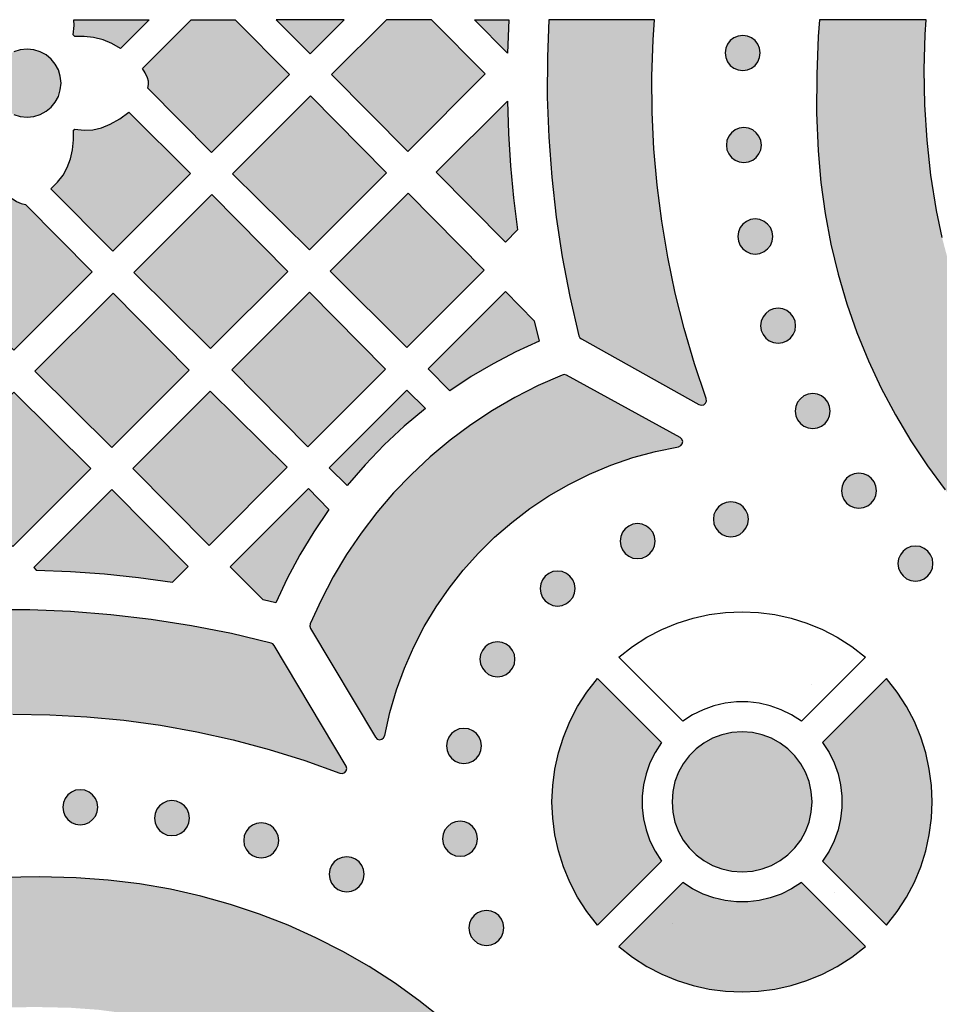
# Model space of a CAD drawing. Header units: millimetres. Extents: x -575 to 893, y -1168 to -690.
# Tile 12 of 72: x -404 to -316, y -784 to -690. Entities that reach past the tile are written whole.
import ezdxf

# ---------------------------------------------------------------- set-up
doc = ezdxf.new("R2010")
doc.units = ezdxf.units.MM
doc.layers.add('pattern', color=7, linetype='Continuous', true_color=0x000000)

msp = doc.modelspace()

# ---------------------------------------------------------------- hatches: boundary and pattern name
at = {"layer": 'pattern'}
for points in [[(-391.873, -689.587), (-394.635, -692.349), (-395.445, -691.87), (-396.296, -691.527), (-397.213, -691.312), (-398.117, -691.209), (-399.029, -691.193), (-399.186, -691.038), (-399.093, -690.155), (-399.123, -689.587)], [(-383.578, -689.587), (-378.352, -694.864), (-385.866, -702.377), (-392.002, -696.18), (-391.926, -695.839), (-391.933, -695.51), (-392.026, -695.174), (-392.243, -694.711), (-392.518, -694.279), (-387.825, -689.587)], [(-379.644, -689.587), (-376.376, -692.888), (-373.074, -689.587)], [(-369.025, -689.587), (-374.313, -694.874), (-366.975, -702.284), (-359.5, -694.808), (-364.669, -689.587)], [(-357.237, -689.587), (-357.367, -692.803), (-360.552, -689.587)], [(-353.376, -689.587), (-353.522, -693.166), (-353.533, -697.031), (-353.394, -700.894), (-353.109, -704.749), (-352.675, -708.592), (-352.093, -712.419), (-351.364, -716.226), (-350.488, -720.009), (-350.407, -720.187), (-350.257, -720.311), (-338.934, -726.627), (-338.699, -726.69), (-338.48, -726.636), (-338.311, -726.493), (-338.222, -726.287), (-338.246, -726.044), (-339.377, -722.692), (-340.371, -719.307), (-341.227, -715.892), (-341.945, -712.451), (-342.524, -708.99), (-342.966, -705.512), (-343.268, -702.02), (-343.432, -698.52), (-343.457, -695.016), (-343.343, -691.512), (-343.204, -689.587)], [(-327.318, -689.587), (-327.45, -691.211), (-327.6, -694.871), (-327.605, -698.538), (-327.464, -702.209), (-327.208, -705.253), (-326.8, -708.25), (-326.245, -711.198), (-325.546, -714.091), (-324.706, -716.927), (-323.731, -719.701), (-322.623, -722.409), (-321.388, -725.048), (-320.027, -727.613), (-318.545, -730.102), (-316.947, -732.508), (-315.236, -734.83), (-313.415, -737.063), (-311.49, -739.203), (-309.462, -741.246), (-307.338, -743.189), (-305.119, -745.027), (-302.811, -746.756), (-300.417, -748.374), (-297.941, -749.874), (-295.386, -751.255), (-292.757, -752.512), (-290.057, -753.641), (-287.291, -754.638), (-284.462, -755.5), (-281.574, -756.222), (-278.631, -756.8), (-275.637, -757.231), (-272.595, -757.511), (-268.857, -757.682), (-265.121, -757.699), (-261.392, -757.563), (-257.675, -757.275), (-253.974, -756.835), (-250.295, -756.245), (-246.642, -755.504), (-243.019, -754.613), (-239.43, -753.573), (-235.882, -752.385), (-235.708, -752.282), (-235.598, -752.112), (-230.886, -740.501), (-230.852, -740.267), (-230.927, -740.06), (-231.082, -739.909), (-231.291, -739.839), (-231.526, -739.879), (-234.842, -741.239), (-238.203, -742.46), (-241.606, -743.539), (-245.046, -744.478), (-248.519, -745.274), (-252.02, -745.927), (-255.545, -746.436), (-259.089, -746.801), (-262.648, -747.021), (-266.218, -747.095), (-269.794, -747.022), (-273.371, -746.801), (-276.026, -746.508), (-278.637, -746.071), (-281.198, -745.494), (-283.707, -744.78), (-286.158, -743.934), (-288.547, -742.96), (-290.869, -741.861), (-293.122, -740.642), (-295.3, -739.307), (-297.399, -737.858), (-299.414, -736.301), (-301.342, -734.638), (-303.179, -732.875), (-304.918, -731.015), (-306.557, -729.061), (-308.092, -727.019), (-309.517, -724.891), (-310.829, -722.681), (-312.023, -720.394), (-313.095, -718.034), (-314.041, -715.603), (-314.856, -713.107), (-315.536, -710.55), (-316.077, -707.934), (-316.6, -704.559), (-316.971, -701.174), (-317.19, -697.785), (-317.257, -694.396), (-317.173, -691.012), (-317.075, -689.587)], [(-333.039, -692.791), (-333.099, -692.343), (-333.269, -691.94), (-333.533, -691.599), (-333.873, -691.336), (-334.276, -691.166), (-334.724, -691.106), (-335.172, -691.166), (-335.575, -691.336), (-335.915, -691.599), (-336.179, -691.94), (-336.348, -692.343), (-336.408, -692.791), (-336.348, -693.239), (-336.179, -693.641), (-335.915, -693.982), (-335.575, -694.246), (-335.172, -694.415), (-334.724, -694.475), (-334.276, -694.415), (-333.873, -694.246), (-333.533, -693.982), (-333.269, -693.641), (-333.099, -693.239)], [(-400.347, -695.689), (-400.413, -695.029), (-400.604, -694.414), (-400.906, -693.858), (-401.306, -693.374), (-401.79, -692.974), (-402.346, -692.672), (-402.961, -692.481), (-403.621, -692.415), (-404.281, -692.481), (-404.895, -692.672), (-405.451, -692.974), (-405.936, -693.374), (-406.336, -693.858), (-406.638, -694.414), (-406.829, -695.029), (-406.895, -695.689), (-406.829, -696.349), (-406.638, -696.963), (-406.336, -697.52), (-405.936, -698.004), (-405.451, -698.404), (-404.895, -698.706), (-404.281, -698.897), (-403.621, -698.963), (-402.961, -698.897), (-402.346, -698.706), (-401.79, -698.404), (-401.306, -698.004), (-400.906, -697.52), (-400.604, -696.963), (-400.413, -696.349)], [(-376.439, -711.745), (-369.001, -704.309), (-376.337, -696.899), (-383.849, -704.406)], [(-357.379, -697.418), (-357.27, -700.532), (-357.071, -703.635), (-356.779, -706.731), (-356.394, -709.823), (-357.574, -711), (-364.233, -704.273)], [(-395.613, -699.651), (-394.679, -699.125), (-393.814, -698.491), (-387.871, -704.379), (-395.368, -711.875), (-401.332, -705.855), (-400.677, -705.213), (-400.151, -704.533), (-399.743, -703.799), (-399.444, -702.993), (-399.245, -702.098), (-399.139, -701.156), (-399.13, -700.208), (-399.032, -700.112), (-398.134, -700.217), (-397.283, -700.178), (-396.451, -699.99)], [(-332.927, -701.657), (-332.988, -701.209), (-333.157, -700.806), (-333.421, -700.465), (-333.762, -700.202), (-334.164, -700.032), (-334.612, -699.972), (-335.06, -700.032), (-335.463, -700.202), (-335.804, -700.465), (-336.067, -700.806), (-336.237, -701.209), (-336.297, -701.657), (-336.237, -702.105), (-336.067, -702.507), (-335.804, -702.848), (-335.463, -703.111), (-335.06, -703.281), (-334.612, -703.341), (-334.164, -703.281), (-333.762, -703.111), (-333.421, -702.848), (-333.157, -702.507), (-332.988, -702.105)], [(-405.041, -706.8), (-404.624, -707.075), (-404.172, -707.287), (-403.778, -707.379), (-397.357, -713.861), (-404.886, -721.391), (-412.294, -714.052)], [(-378.501, -713.807), (-385.84, -706.398), (-393.351, -713.905), (-385.941, -721.245)], [(-366.939, -706.296), (-374.448, -713.803), (-367.041, -721.143), (-359.599, -713.706)], [(-331.832, -710.452), (-331.893, -710.003), (-332.062, -709.601), (-332.326, -709.259), (-332.667, -708.995), (-333.069, -708.825), (-333.517, -708.765), (-333.966, -708.825), (-334.368, -708.995), (-334.709, -709.259), (-334.972, -709.601), (-335.142, -710.003), (-335.202, -710.452), (-335.142, -710.9), (-334.972, -711.302), (-334.709, -711.643), (-334.368, -711.907), (-333.966, -712.076), (-333.517, -712.137), (-333.069, -712.076), (-332.667, -711.907), (-332.326, -711.643), (-332.062, -711.302), (-331.893, -710.9)], [(-395.442, -730.744), (-388.003, -723.307), (-395.341, -715.897), (-402.852, -723.404)], [(-376.44, -715.795), (-383.916, -723.27), (-376.579, -730.678), (-369.102, -723.205)], [(-362.928, -725.288), (-365.005, -723.192), (-357.567, -715.758), (-354.798, -718.553), (-354.326, -720.536), (-356.573, -721.56), (-358.749, -722.691), (-360.865, -723.932)], [(-329.626, -719.041), (-329.686, -718.593), (-329.856, -718.19), (-330.12, -717.848), (-330.462, -717.584), (-330.865, -717.414), (-331.313, -717.354), (-331.76, -717.414), (-332.162, -717.584), (-332.504, -717.848), (-332.767, -718.19), (-332.937, -718.593), (-332.998, -719.041), (-332.937, -719.489), (-332.767, -719.891), (-332.504, -720.232), (-332.162, -720.496), (-331.76, -720.666), (-331.313, -720.726), (-330.865, -720.666), (-330.462, -720.496), (-330.12, -720.232), (-329.856, -719.891), (-329.686, -719.489)], [(-369.189, -758.483), (-368.692, -756.258), (-368.057, -754.091), (-367.29, -751.985), (-366.394, -749.947), (-365.376, -747.981), (-364.239, -746.092), (-362.989, -744.284), (-361.629, -742.562), (-360.166, -740.931), (-358.605, -739.396), (-356.949, -737.961), (-355.204, -736.632), (-353.375, -735.413), (-351.466, -734.309), (-349.483, -733.324), (-347.429, -732.464), (-345.311, -731.733), (-343.133, -731.136), (-340.9, -730.678), (-340.673, -730.576), (-340.537, -730.392), (-340.5, -730.169), (-340.569, -729.951), (-340.751, -729.781), (-351.696, -723.807), (-351.898, -723.744), (-352.107, -723.785), (-354.417, -724.8), (-356.656, -725.938), (-358.817, -727.196), (-360.898, -728.57), (-362.894, -730.054), (-364.801, -731.645), (-366.615, -733.34), (-368.331, -735.133), (-369.946, -737.02), (-371.455, -738.998), (-372.853, -741.062), (-374.138, -743.208), (-375.303, -745.432), (-376.346, -747.73), (-376.388, -747.95), (-376.316, -748.163), (-370.076, -758.64), (-369.904, -758.812), (-369.689, -758.875), (-369.471, -758.836), (-369.29, -758.703)], [(-397.466, -732.769), (-404.878, -725.429), (-412.321, -732.871), (-404.981, -740.282)], [(-378.568, -732.664), (-385.976, -725.328), (-393.419, -732.77), (-386.083, -740.178)], [(-372.802, -734.426), (-374.531, -732.716), (-367.053, -725.24), (-365.261, -727.014), (-367.304, -728.715), (-369.237, -730.511), (-371.067, -732.413)], [(-326.296, -727.252), (-326.356, -726.804), (-326.526, -726.402), (-326.789, -726.061), (-327.131, -725.797), (-327.533, -725.627), (-327.981, -725.567), (-328.429, -725.627), (-328.832, -725.797), (-329.173, -726.061), (-329.436, -726.402), (-329.606, -726.804), (-329.666, -727.252), (-329.606, -727.7), (-329.436, -728.103), (-329.173, -728.444), (-328.832, -728.707), (-328.429, -728.877), (-327.981, -728.937), (-327.533, -728.877), (-327.131, -728.707), (-326.789, -728.444), (-326.526, -728.103), (-326.356, -727.7)], [(-321.85, -734.915), (-321.91, -734.467), (-322.079, -734.064), (-322.343, -733.723), (-322.684, -733.46), (-323.087, -733.29), (-323.534, -733.23), (-323.983, -733.29), (-324.385, -733.46), (-324.726, -733.723), (-324.99, -734.064), (-325.159, -734.467), (-325.22, -734.915), (-325.159, -735.363), (-324.99, -735.765), (-324.726, -736.106), (-324.385, -736.37), (-323.983, -736.54), (-323.534, -736.6), (-323.087, -736.54), (-322.684, -736.37), (-322.343, -736.106), (-322.079, -735.765), (-321.91, -735.363)], [(-402.739, -742.546), (-399.441, -742.681), (-396.157, -742.918), (-392.881, -743.259), (-389.61, -743.704), (-388.115, -742.208), (-395.449, -734.8), (-402.966, -742.317)], [(-379.673, -745.714), (-380.902, -745.409), (-384.051, -742.231), (-376.532, -734.715), (-374.554, -736.712), (-376.02, -738.863), (-377.358, -741.074), (-378.574, -743.354)], [(-334.18, -737.658), (-334.241, -737.21), (-334.41, -736.807), (-334.674, -736.466), (-335.014, -736.203), (-335.417, -736.033), (-335.865, -735.973), (-336.313, -736.033), (-336.716, -736.203), (-337.056, -736.466), (-337.32, -736.807), (-337.49, -737.21), (-337.55, -737.658), (-337.49, -738.106), (-337.32, -738.508), (-337.056, -738.849), (-336.716, -739.113), (-336.313, -739.282), (-335.865, -739.343), (-335.417, -739.282), (-335.014, -739.113), (-334.674, -738.849), (-334.41, -738.508), (-334.241, -738.106)], [(-343.157, -739.767), (-343.217, -739.319), (-343.387, -738.917), (-343.651, -738.576), (-343.992, -738.312), (-344.395, -738.143), (-344.844, -738.082), (-345.291, -738.143), (-345.694, -738.312), (-346.034, -738.576), (-346.298, -738.917), (-346.469, -739.319), (-346.529, -739.767), (-346.469, -740.215), (-346.298, -740.618), (-346.034, -740.959), (-345.694, -741.222), (-345.291, -741.392), (-344.844, -741.452), (-344.395, -741.392), (-343.992, -741.222), (-343.651, -740.959), (-343.387, -740.618), (-343.217, -740.215)], [(-316.407, -741.924), (-316.467, -741.476), (-316.637, -741.073), (-316.9, -740.732), (-317.241, -740.469), (-317.643, -740.299), (-318.092, -740.239), (-318.539, -740.299), (-318.942, -740.469), (-319.283, -740.732), (-319.546, -741.073), (-319.716, -741.476), (-319.776, -741.924), (-319.716, -742.372), (-319.546, -742.774), (-319.283, -743.115), (-318.942, -743.379), (-318.539, -743.548), (-318.092, -743.608), (-317.643, -743.548), (-317.241, -743.379), (-316.9, -743.115), (-316.637, -742.774), (-316.467, -742.372)], [(-350.856, -744.327), (-350.916, -743.879), (-351.086, -743.476), (-351.35, -743.135), (-351.691, -742.872), (-352.093, -742.702), (-352.541, -742.642), (-352.989, -742.702), (-353.392, -742.872), (-353.733, -743.135), (-353.996, -743.476), (-354.166, -743.879), (-354.226, -744.327), (-354.166, -744.775), (-353.996, -745.177), (-353.733, -745.518), (-353.392, -745.781), (-352.989, -745.951), (-352.541, -746.011), (-352.093, -745.951), (-351.691, -745.781), (-351.35, -745.518), (-351.086, -745.177), (-350.916, -744.775)], [(-426.21, -759.333), (-422.712, -758.476), (-419.192, -757.769), (-415.653, -757.211), (-412.102, -756.803), (-408.541, -756.544), (-404.977, -756.434), (-401.414, -756.472), (-397.856, -756.659), (-394.308, -756.994), (-390.775, -757.478), (-387.261, -758.108), (-383.772, -758.887), (-380.311, -759.812), (-376.884, -760.885), (-373.495, -762.104), (-373.248, -762.132), (-373.038, -762.042), (-372.892, -761.869), (-372.841, -761.646), (-372.91, -761.408), (-379.827, -749.795), (-379.95, -749.653), (-380.119, -749.576), (-383.942, -748.667), (-387.791, -747.908), (-391.661, -747.301), (-395.548, -746.844), (-399.448, -746.539), (-403.356, -746.386), (-407.267, -746.384), (-411.178, -746.534), (-415.084, -746.836), (-418.98, -747.29), (-422.862, -747.897), (-423.033, -747.954), (-423.153, -748.057), (-423.234, -748.219), (-426.79, -758.715), (-426.813, -758.928), (-426.746, -759.118), (-426.61, -759.263), (-426.425, -759.342)], [(-356.647, -751.136), (-356.707, -750.688), (-356.877, -750.286), (-357.14, -749.945), (-357.481, -749.682), (-357.884, -749.512), (-358.332, -749.452), (-358.78, -749.512), (-359.182, -749.682), (-359.524, -749.945), (-359.787, -750.286), (-359.957, -750.688), (-360.017, -751.136), (-359.957, -751.584), (-359.787, -751.987), (-359.524, -752.328), (-359.182, -752.591), (-358.78, -752.761), (-358.332, -752.821), (-357.884, -752.761), (-357.481, -752.591), (-357.14, -752.328), (-356.877, -751.987), (-356.707, -751.584)], [(-342.541, -759.146), (-343.161, -760.101), (-343.657, -761.106), (-344.029, -762.15), (-344.277, -763.222), (-344.401, -764.31), (-344.401, -765.404), (-344.277, -766.493), (-344.029, -767.564), (-343.657, -768.608), (-343.161, -769.613), (-342.541, -770.568), (-348.706, -776.734), (-349.732, -775.415), (-350.621, -774.03), (-351.374, -772.587), (-351.99, -771.098), (-352.469, -769.571), (-352.811, -768.015), (-353.016, -766.441), (-353.084, -764.857), (-353.016, -763.273), (-352.811, -761.699), (-352.469, -760.143), (-351.99, -758.616), (-351.374, -757.127), (-350.621, -755.685), (-349.732, -754.3), (-348.706, -752.981)], [(-320.867, -752.981), (-327.033, -759.145), (-326.413, -760.101), (-325.916, -761.106), (-325.544, -762.15), (-325.296, -763.222), (-325.172, -764.31), (-325.172, -765.404), (-325.296, -766.492), (-325.544, -767.564), (-325.916, -768.608), (-326.413, -769.613), (-327.033, -770.567), (-320.867, -776.734), (-319.84, -775.415), (-318.951, -774.029), (-318.199, -772.587), (-317.582, -771.098), (-317.104, -769.571), (-316.762, -768.015), (-316.556, -766.441), (-316.488, -764.857), (-316.556, -763.273), (-316.762, -761.698), (-317.104, -760.143), (-317.582, -758.616), (-318.199, -757.127), (-318.951, -755.685), (-319.84, -754.3)], [(-359.872, -759.47), (-359.932, -759.022), (-360.102, -758.619), (-360.365, -758.279), (-360.706, -758.015), (-361.109, -757.845), (-361.557, -757.785), (-362.005, -757.845), (-362.408, -758.015), (-362.748, -758.279), (-363.012, -758.619), (-363.181, -759.022), (-363.242, -759.47), (-363.181, -759.918), (-363.012, -760.321), (-362.748, -760.662), (-362.408, -760.925), (-362.005, -761.095), (-361.557, -761.155), (-361.109, -761.095), (-360.706, -760.925), (-360.365, -760.662), (-360.102, -760.321), (-359.932, -759.918)], [(-328.047, -764.857), (-328.119, -763.86), (-328.332, -762.91), (-328.673, -762.015), (-329.133, -761.186), (-329.7, -760.434), (-330.365, -759.769), (-331.117, -759.201), (-331.946, -758.742), (-332.841, -758.401), (-333.792, -758.188), (-334.788, -758.115), (-335.784, -758.188), (-336.734, -758.401), (-337.629, -758.742), (-338.457, -759.201), (-339.209, -759.769), (-339.874, -760.434), (-340.442, -761.186), (-340.901, -762.015), (-341.242, -762.91), (-341.454, -763.86), (-341.527, -764.857), (-341.454, -765.853), (-341.242, -766.804), (-340.901, -767.699), (-340.442, -768.528), (-339.874, -769.28), (-339.209, -769.945), (-338.457, -770.512), (-337.629, -770.972), (-336.734, -771.313), (-335.784, -771.525), (-334.788, -771.598), (-333.792, -771.525), (-332.841, -771.313), (-331.946, -770.972), (-331.117, -770.512), (-330.365, -769.945), (-329.7, -769.28), (-329.133, -768.528), (-328.673, -767.699), (-328.332, -766.804), (-328.119, -765.853)], [(-396.811, -765.372), (-396.871, -764.924), (-397.041, -764.521), (-397.304, -764.18), (-397.646, -763.917), (-398.048, -763.747), (-398.496, -763.687), (-398.944, -763.747), (-399.347, -763.917), (-399.688, -764.18), (-399.951, -764.521), (-400.121, -764.924), (-400.181, -765.372), (-400.121, -765.82), (-399.951, -766.223), (-399.688, -766.564), (-399.347, -766.828), (-398.944, -766.998), (-398.496, -767.058), (-398.048, -766.998), (-397.646, -766.828), (-397.304, -766.564), (-397.041, -766.223), (-396.871, -765.82)], [(-387.982, -766.424), (-388.042, -765.975), (-388.212, -765.573), (-388.475, -765.232), (-388.817, -764.969), (-389.219, -764.799), (-389.667, -764.739), (-390.115, -764.799), (-390.518, -764.969), (-390.859, -765.232), (-391.122, -765.573), (-391.292, -765.975), (-391.352, -766.424), (-391.292, -766.872), (-391.122, -767.274), (-390.859, -767.615), (-390.518, -767.878), (-390.115, -768.048), (-389.667, -768.108), (-389.219, -768.048), (-388.817, -767.878), (-388.475, -767.615), (-388.212, -767.274), (-388.042, -766.872)], [(-379.392, -768.561), (-379.452, -768.113), (-379.622, -767.711), (-379.886, -767.37), (-380.226, -767.106), (-380.629, -766.937), (-381.077, -766.876), (-381.525, -766.937), (-381.928, -767.106), (-382.268, -767.37), (-382.532, -767.711), (-382.701, -768.113), (-382.762, -768.561), (-382.701, -769.01), (-382.532, -769.412), (-382.268, -769.754), (-381.928, -770.018), (-381.525, -770.188), (-381.077, -770.248), (-380.629, -770.188), (-380.226, -770.018), (-379.886, -769.754), (-379.622, -769.412), (-379.452, -769.01)], [(-360.246, -768.41), (-360.306, -767.962), (-360.476, -767.559), (-360.739, -767.218), (-361.08, -766.955), (-361.483, -766.785), (-361.931, -766.725), (-362.379, -766.785), (-362.782, -766.955), (-363.123, -767.218), (-363.387, -767.559), (-363.557, -767.962), (-363.617, -768.41), (-363.557, -768.858), (-363.387, -769.261), (-363.123, -769.601), (-362.782, -769.865), (-362.379, -770.035), (-361.931, -770.095), (-361.483, -770.035), (-361.08, -769.865), (-360.739, -769.601), (-360.476, -769.261), (-360.306, -768.858)], [(-371.161, -771.825), (-371.221, -771.377), (-371.391, -770.974), (-371.655, -770.633), (-371.995, -770.369), (-372.398, -770.198), (-372.846, -770.138), (-373.294, -770.198), (-373.697, -770.369), (-374.038, -770.633), (-374.301, -770.974), (-374.471, -771.377), (-374.531, -771.825), (-374.471, -772.273), (-374.301, -772.676), (-374.038, -773.017), (-373.697, -773.28), (-373.294, -773.45), (-372.846, -773.51), (-372.398, -773.45), (-371.995, -773.28), (-371.655, -773.017), (-371.391, -772.676), (-371.221, -772.273)], [(-347.783, -864.741), (-346.613, -861.322), (-345.575, -857.865), (-344.674, -854.375), (-343.907, -850.855), (-343.276, -847.31), (-342.782, -843.743), (-342.425, -840.158), (-342.206, -836.559), (-342.125, -832.951), (-342.183, -829.337), (-342.371, -826.265), (-342.712, -823.236), (-343.203, -820.256), (-343.839, -817.328), (-344.617, -814.455), (-345.534, -811.643), (-346.584, -808.893), (-347.765, -806.212), (-349.072, -803.602), (-350.502, -801.067), (-352.05, -798.611), (-353.714, -796.238), (-355.488, -793.952), (-357.369, -791.758), (-359.354, -789.657), (-361.438, -787.656), (-363.618, -785.757), (-365.889, -783.964), (-368.248, -782.282), (-370.692, -780.714), (-373.215, -779.263), (-375.815, -777.935), (-378.487, -776.733), (-381.227, -775.66), (-384.033, -774.721), (-386.899, -773.92), (-389.822, -773.26), (-392.798, -772.745), (-395.823, -772.379), (-398.894, -772.167), (-402.434, -772.08), (-405.97, -772.128), (-409.498, -772.311), (-413.013, -772.628), (-416.513, -773.078), (-419.993, -773.661), (-423.45, -774.376), (-426.879, -775.222), (-430.277, -776.199), (-433.639, -777.307), (-433.815, -777.408), (-433.926, -777.578), (-440.248, -792.841), (-440.283, -793.083), (-440.203, -793.295), (-440.039, -793.446), (-439.823, -793.509), (-439.583, -793.454), (-436.456, -791.933), (-433.273, -790.553), (-430.04, -789.314), (-426.76, -788.216), (-423.44, -787.262), (-420.083, -786.452), (-416.694, -785.787), (-413.278, -785.268), (-409.84, -784.896), (-406.384, -784.672), (-402.916, -784.597), (-399.439, -784.673), (-396.749, -784.867), (-394.104, -785.209), (-391.508, -785.696), (-388.964, -786.324), (-386.477, -787.087), (-384.053, -787.982), (-381.693, -789.005), (-379.403, -790.151), (-377.187, -791.416), (-375.05, -792.797), (-372.994, -794.288), (-371.025, -795.886), (-369.146, -797.586), (-367.362, -799.385), (-365.677, -801.277), (-364.095, -803.259), (-362.62, -805.327), (-361.257, -807.476), (-360.01, -809.702), (-358.882, -812.001), (-357.878, -814.369), (-357.003, -816.801), (-356.26, -819.294), (-355.653, -821.842), (-355.187, -824.443), (-354.866, -827.091), (-354.694, -829.783), (-354.645, -833.251), (-354.744, -836.71), (-354.99, -840.156), (-355.381, -843.583), (-355.917, -846.988), (-356.596, -850.366), (-357.418, -853.712), (-358.382, -857.021), (-359.486, -860.29), (-360.73, -863.513), (-362.112, -866.685), (-363.631, -869.803), (-363.685, -870.037), (-363.627, -870.252), (-363.482, -870.416), (-363.277, -870.501), (-363.038, -870.476), (-348.072, -865.029), (-347.891, -864.92)], [(-325.878, -773.544), (-325.878, -773.544), (-325.878, -773.544), (-325.877, -773.544), (-325.877, -773.544), (-325.878, -773.544)], [(-357.71, -776.986), (-357.77, -776.538), (-357.94, -776.136), (-358.203, -775.795), (-358.544, -775.532), (-358.947, -775.362), (-359.395, -775.302), (-359.843, -775.362), (-360.245, -775.532), (-360.586, -775.795), (-360.849, -776.136), (-361.019, -776.538), (-361.079, -776.986), (-361.019, -777.435), (-360.849, -777.838), (-360.586, -778.179), (-360.245, -778.443), (-359.843, -778.613), (-359.395, -778.673), (-358.947, -778.613), (-358.544, -778.443), (-358.203, -778.179), (-357.94, -777.838), (-357.77, -777.435)]]:
    msp.add_hatch(color=256, dxfattribs=at).paths.add_polyline_path(points, flags=0)
h = msp.add_hatch(color=256, dxfattribs=at)
h.paths.add_polyline_path([(-346.663, -778.776), (-345.345, -779.802), (-343.959, -780.691), (-342.517, -781.444), (-341.028, -782.06), (-339.501, -782.539), (-337.946, -782.881), (-336.371, -783.086), (-334.787, -783.154), (-333.203, -783.086), (-331.629, -782.881), (-330.074, -782.539), (-328.546, -782.06), (-327.057, -781.444), (-325.615, -780.691), (-324.229, -779.802), (-322.91, -778.776), (-329.076, -772.611), (-330.032, -773.231), (-331.036, -773.727), (-332.08, -774.099), (-333.152, -774.347), (-334.24, -774.471), (-335.334, -774.471), (-336.422, -774.347), (-337.493, -774.099), (-338.537, -773.727), (-339.542, -773.231), (-340.497, -772.611)], flags=0)
h.paths.add_polyline_path([(-341.525, -776.554), (-341.527, -776.55)], flags=0)

# ---------------------------------------------------------------- linework, layer by layer
at = {"layer": 'pattern', "linetype": 'Continuous'}
for points in [[(-391.873, -689.587), (-394.635, -692.349), (-395.445, -691.87), (-396.296, -691.527), (-397.213, -691.312), (-398.117, -691.209), (-399.029, -691.193), (-399.186, -691.038), (-399.093, -690.155), (-399.123, -689.587)], [(-383.578, -689.587), (-378.352, -694.864), (-385.866, -702.377), (-392.002, -696.18), (-391.926, -695.839), (-391.933, -695.51), (-392.026, -695.174), (-392.243, -694.711), (-392.518, -694.279), (-387.825, -689.587)], [(-379.644, -689.587), (-376.376, -692.888), (-373.074, -689.587)], [(-369.025, -689.587), (-374.313, -694.874), (-366.975, -702.284), (-359.5, -694.808), (-364.669, -689.587)], [(-357.237, -689.587), (-357.367, -692.803), (-360.552, -689.587)], [(-353.376, -689.587), (-353.522, -693.166), (-353.533, -697.031), (-353.394, -700.894), (-353.109, -704.749), (-352.675, -708.592), (-352.093, -712.419), (-351.364, -716.226), (-350.488, -720.009), (-350.407, -720.187), (-350.257, -720.311), (-338.934, -726.627), (-338.699, -726.69), (-338.48, -726.636), (-338.311, -726.493), (-338.222, -726.287), (-338.246, -726.044), (-339.377, -722.692), (-340.371, -719.307), (-341.227, -715.892), (-341.945, -712.451), (-342.524, -708.99), (-342.966, -705.512), (-343.268, -702.02), (-343.432, -698.52), (-343.457, -695.016), (-343.343, -691.512), (-343.204, -689.587)]]:
    msp.add_lwpolyline(points, close=True, dxfattribs=at)
msp.add_lwpolyline([(-315.536, -710.55), (-316.077, -707.934), (-316.6, -704.559), (-316.971, -701.174), (-317.19, -697.785), (-317.257, -694.396), (-317.173, -691.012), (-317.075, -689.587), (-327.318, -689.587), (-327.45, -691.211), (-327.6, -694.871), (-327.605, -698.538), (-327.464, -702.209), (-327.208, -705.253), (-326.8, -708.25), (-326.245, -711.198), (-325.546, -714.091), (-324.706, -716.927), (-323.731, -719.701), (-322.623, -722.409), (-321.388, -725.048), (-320.027, -727.613), (-318.545, -730.102), (-316.947, -732.508), (-315.236, -734.83)], dxfattribs=at)
at = {"layer": 'pattern'}
for points in [[(-333.039, -692.791), (-333.099, -692.343), (-333.269, -691.94), (-333.533, -691.599), (-333.873, -691.336), (-334.276, -691.166), (-334.724, -691.106), (-335.172, -691.166), (-335.575, -691.336), (-335.915, -691.599), (-336.179, -691.94), (-336.348, -692.343), (-336.408, -692.791), (-336.348, -693.239), (-336.179, -693.641), (-335.915, -693.982), (-335.575, -694.246), (-335.172, -694.415), (-334.724, -694.475), (-334.276, -694.415), (-333.873, -694.246), (-333.533, -693.982), (-333.269, -693.641), (-333.099, -693.239)], [(-376.439, -711.745), (-369.001, -704.309), (-376.337, -696.899), (-383.849, -704.406)], [(-357.379, -697.418), (-357.27, -700.532), (-357.071, -703.635), (-356.779, -706.731), (-356.394, -709.823), (-357.574, -711), (-364.233, -704.273)], [(-395.613, -699.651), (-394.679, -699.125), (-393.814, -698.491), (-387.871, -704.379), (-395.368, -711.875), (-401.332, -705.855), (-400.677, -705.213), (-400.151, -704.533), (-399.743, -703.799), (-399.444, -702.993), (-399.245, -702.098), (-399.139, -701.156), (-399.13, -700.208), (-399.032, -700.112), (-398.134, -700.217), (-397.283, -700.178), (-396.451, -699.99)], [(-332.927, -701.657), (-332.988, -701.209), (-333.157, -700.806), (-333.421, -700.465), (-333.762, -700.202), (-334.164, -700.032), (-334.612, -699.972), (-335.06, -700.032), (-335.463, -700.202), (-335.804, -700.465), (-336.067, -700.806), (-336.237, -701.209), (-336.297, -701.657), (-336.237, -702.105), (-336.067, -702.507), (-335.804, -702.848), (-335.463, -703.111), (-335.06, -703.281), (-334.612, -703.341), (-334.164, -703.281), (-333.762, -703.111), (-333.421, -702.848), (-333.157, -702.507), (-332.988, -702.105)], [(-405.041, -706.8), (-404.624, -707.075), (-404.172, -707.287), (-403.778, -707.379), (-397.357, -713.861), (-404.886, -721.391), (-412.294, -714.052)], [(-378.501, -713.807), (-385.84, -706.398), (-393.351, -713.905), (-385.941, -721.245)], [(-366.939, -706.296), (-374.448, -713.803), (-367.041, -721.143), (-359.599, -713.706)], [(-331.832, -710.452), (-331.893, -710.003), (-332.062, -709.601), (-332.326, -709.259), (-332.667, -708.995), (-333.069, -708.825), (-333.517, -708.765), (-333.966, -708.825), (-334.368, -708.995), (-334.709, -709.259), (-334.972, -709.601), (-335.142, -710.003), (-335.202, -710.452), (-335.142, -710.9), (-334.972, -711.302), (-334.709, -711.643), (-334.368, -711.907), (-333.966, -712.076), (-333.517, -712.137), (-333.069, -712.076), (-332.667, -711.907), (-332.326, -711.643), (-332.062, -711.302), (-331.893, -710.9)], [(-395.442, -730.744), (-388.003, -723.307), (-395.341, -715.897), (-402.852, -723.404)], [(-376.44, -715.795), (-383.916, -723.27), (-376.579, -730.678), (-369.102, -723.205)], [(-362.928, -725.288), (-365.005, -723.192), (-357.567, -715.758), (-354.798, -718.553), (-354.326, -720.536), (-356.573, -721.56), (-358.749, -722.691), (-360.865, -723.932)], [(-329.626, -719.041), (-329.686, -718.593), (-329.856, -718.19), (-330.12, -717.848), (-330.462, -717.584), (-330.865, -717.414), (-331.313, -717.354), (-331.76, -717.414), (-332.162, -717.584), (-332.504, -717.848), (-332.767, -718.19), (-332.937, -718.593), (-332.998, -719.041), (-332.937, -719.489), (-332.767, -719.891), (-332.504, -720.232), (-332.162, -720.496), (-331.76, -720.666), (-331.313, -720.726), (-330.865, -720.666), (-330.462, -720.496), (-330.12, -720.232), (-329.856, -719.891), (-329.686, -719.489)], [(-369.189, -758.483), (-368.692, -756.258), (-368.057, -754.091), (-367.29, -751.985), (-366.394, -749.947), (-365.376, -747.981), (-364.239, -746.092), (-362.989, -744.284), (-361.629, -742.562), (-360.166, -740.931), (-358.605, -739.396), (-356.949, -737.961), (-355.204, -736.632), (-353.375, -735.413), (-351.466, -734.309), (-349.483, -733.324), (-347.429, -732.464), (-345.311, -731.733), (-343.133, -731.136), (-340.9, -730.678), (-340.673, -730.576), (-340.537, -730.392), (-340.5, -730.169), (-340.569, -729.951), (-340.751, -729.781), (-351.696, -723.807), (-351.898, -723.744), (-352.107, -723.785), (-354.417, -724.8), (-356.656, -725.938), (-358.817, -727.196), (-360.898, -728.57), (-362.894, -730.054), (-364.801, -731.645), (-366.615, -733.34), (-368.331, -735.133), (-369.946, -737.02), (-371.455, -738.998), (-372.853, -741.062), (-374.138, -743.208), (-375.303, -745.432), (-376.346, -747.73), (-376.388, -747.95), (-376.316, -748.163), (-370.076, -758.64), (-369.904, -758.812), (-369.689, -758.875), (-369.471, -758.836), (-369.29, -758.703)], [(-397.466, -732.769), (-404.878, -725.429), (-412.321, -732.871), (-404.981, -740.282)], [(-378.568, -732.664), (-385.976, -725.328), (-393.419, -732.77), (-386.083, -740.178)], [(-372.802, -734.426), (-374.531, -732.716), (-367.053, -725.24), (-365.261, -727.014), (-367.304, -728.715), (-369.237, -730.511), (-371.067, -732.413)], [(-326.296, -727.252), (-326.356, -726.804), (-326.526, -726.402), (-326.789, -726.061), (-327.131, -725.797), (-327.533, -725.627), (-327.981, -725.567), (-328.429, -725.627), (-328.832, -725.797), (-329.173, -726.061), (-329.436, -726.402), (-329.606, -726.804), (-329.666, -727.252), (-329.606, -727.7), (-329.436, -728.103), (-329.173, -728.444), (-328.832, -728.707), (-328.429, -728.877), (-327.981, -728.937), (-327.533, -728.877), (-327.131, -728.707), (-326.789, -728.444), (-326.526, -728.103), (-326.356, -727.7)], [(-321.85, -734.915), (-321.91, -734.467), (-322.079, -734.064), (-322.343, -733.723), (-322.684, -733.46), (-323.087, -733.29), (-323.534, -733.23), (-323.983, -733.29), (-324.385, -733.46), (-324.726, -733.723), (-324.99, -734.064), (-325.159, -734.467), (-325.22, -734.915), (-325.159, -735.363), (-324.99, -735.765), (-324.726, -736.106), (-324.385, -736.37), (-323.983, -736.54), (-323.534, -736.6), (-323.087, -736.54), (-322.684, -736.37), (-322.343, -736.106), (-322.079, -735.765), (-321.91, -735.363)], [(-402.739, -742.546), (-399.441, -742.681), (-396.157, -742.918), (-392.881, -743.259), (-389.61, -743.704), (-388.115, -742.208), (-395.449, -734.8), (-402.966, -742.317)], [(-379.673, -745.714), (-380.902, -745.409), (-384.051, -742.231), (-376.532, -734.715), (-374.554, -736.712), (-376.02, -738.863), (-377.358, -741.074), (-378.574, -743.354)], [(-334.18, -737.658), (-334.241, -737.21), (-334.41, -736.807), (-334.674, -736.466), (-335.014, -736.203), (-335.417, -736.033), (-335.865, -735.973), (-336.313, -736.033), (-336.716, -736.203), (-337.056, -736.466), (-337.32, -736.807), (-337.49, -737.21), (-337.55, -737.658), (-337.49, -738.106), (-337.32, -738.508), (-337.056, -738.849), (-336.716, -739.113), (-336.313, -739.282), (-335.865, -739.343), (-335.417, -739.282), (-335.014, -739.113), (-334.674, -738.849), (-334.41, -738.508), (-334.241, -738.106)], [(-343.157, -739.767), (-343.217, -739.319), (-343.387, -738.917), (-343.651, -738.576), (-343.992, -738.312), (-344.395, -738.143), (-344.844, -738.082), (-345.291, -738.143), (-345.694, -738.312), (-346.034, -738.576), (-346.298, -738.917), (-346.469, -739.319), (-346.529, -739.767), (-346.469, -740.215), (-346.298, -740.618), (-346.034, -740.959), (-345.694, -741.222), (-345.291, -741.392), (-344.844, -741.452), (-344.395, -741.392), (-343.992, -741.222), (-343.651, -740.959), (-343.387, -740.618), (-343.217, -740.215)], [(-316.407, -741.924), (-316.467, -741.476), (-316.637, -741.073), (-316.9, -740.732), (-317.241, -740.469), (-317.643, -740.299), (-318.092, -740.239), (-318.539, -740.299), (-318.942, -740.469), (-319.283, -740.732), (-319.546, -741.073), (-319.716, -741.476), (-319.776, -741.924), (-319.716, -742.372), (-319.546, -742.774), (-319.283, -743.115), (-318.942, -743.379), (-318.539, -743.548), (-318.092, -743.608), (-317.643, -743.548), (-317.241, -743.379), (-316.9, -743.115), (-316.637, -742.774), (-316.467, -742.372)], [(-350.856, -744.327), (-350.916, -743.879), (-351.086, -743.476), (-351.35, -743.135), (-351.691, -742.872), (-352.093, -742.702), (-352.541, -742.642), (-352.989, -742.702), (-353.392, -742.872), (-353.733, -743.135), (-353.996, -743.476), (-354.166, -743.879), (-354.226, -744.327), (-354.166, -744.775), (-353.996, -745.177), (-353.733, -745.518), (-353.392, -745.781), (-352.989, -745.951), (-352.541, -746.011), (-352.093, -745.951), (-351.691, -745.781), (-351.35, -745.518), (-351.086, -745.177), (-350.916, -744.775)], [(-346.663, -750.937), (-345.345, -749.911), (-343.959, -749.022), (-342.517, -748.269), (-341.028, -747.653), (-339.501, -747.174), (-337.946, -746.832), (-336.371, -746.627), (-334.787, -746.559), (-333.203, -746.627), (-331.629, -746.832), (-330.074, -747.174), (-328.546, -747.653), (-327.057, -748.269), (-325.615, -749.022), (-324.229, -749.911), (-322.91, -750.937), (-329.077, -757.104), (-330.032, -756.483), (-331.036, -755.987), (-332.08, -755.615), (-333.152, -755.367), (-334.24, -755.243), (-335.334, -755.243), (-336.422, -755.367), (-337.493, -755.615), (-338.537, -755.987), (-339.542, -756.483), (-340.497, -757.104)], [(-356.647, -751.136), (-356.707, -750.688), (-356.877, -750.286), (-357.14, -749.945), (-357.481, -749.682), (-357.884, -749.512), (-358.332, -749.452), (-358.78, -749.512), (-359.182, -749.682), (-359.524, -749.945), (-359.787, -750.286), (-359.957, -750.688), (-360.017, -751.136), (-359.957, -751.584), (-359.787, -751.987), (-359.524, -752.328), (-359.182, -752.591), (-358.78, -752.761), (-358.332, -752.821), (-357.884, -752.761), (-357.481, -752.591), (-357.14, -752.328), (-356.877, -751.987), (-356.707, -751.584)], [(-342.541, -759.146), (-343.161, -760.101), (-343.657, -761.106), (-344.029, -762.15), (-344.277, -763.222), (-344.401, -764.31), (-344.401, -765.404), (-344.277, -766.493), (-344.029, -767.564), (-343.657, -768.608), (-343.161, -769.613), (-342.541, -770.568), (-348.706, -776.734), (-349.732, -775.415), (-350.621, -774.03), (-351.374, -772.587), (-351.99, -771.098), (-352.469, -769.571), (-352.811, -768.015), (-353.016, -766.441), (-353.084, -764.857), (-353.016, -763.273), (-352.811, -761.699), (-352.469, -760.143), (-351.99, -758.616), (-351.374, -757.127), (-350.621, -755.685), (-349.732, -754.3), (-348.706, -752.981)], [(-320.867, -752.981), (-327.033, -759.145), (-326.413, -760.101), (-325.916, -761.106), (-325.544, -762.15), (-325.296, -763.222), (-325.172, -764.31), (-325.172, -765.404), (-325.296, -766.492), (-325.544, -767.564), (-325.916, -768.608), (-326.413, -769.613), (-327.033, -770.567), (-320.867, -776.734), (-319.84, -775.415), (-318.951, -774.029), (-318.199, -772.587), (-317.582, -771.098), (-317.104, -769.571), (-316.762, -768.015), (-316.556, -766.441), (-316.488, -764.857), (-316.556, -763.273), (-316.762, -761.698), (-317.104, -760.143), (-317.582, -758.616), (-318.199, -757.127), (-318.951, -755.685), (-319.84, -754.3)], [(-359.872, -759.47), (-359.932, -759.022), (-360.102, -758.619), (-360.365, -758.279), (-360.706, -758.015), (-361.109, -757.845), (-361.557, -757.785), (-362.005, -757.845), (-362.408, -758.015), (-362.748, -758.279), (-363.012, -758.619), (-363.181, -759.022), (-363.242, -759.47), (-363.181, -759.918), (-363.012, -760.321), (-362.748, -760.662), (-362.408, -760.925), (-362.005, -761.095), (-361.557, -761.155), (-361.109, -761.095), (-360.706, -760.925), (-360.365, -760.662), (-360.102, -760.321), (-359.932, -759.918)], [(-328.047, -764.857), (-328.119, -763.86), (-328.332, -762.91), (-328.673, -762.015), (-329.133, -761.186), (-329.7, -760.434), (-330.365, -759.769), (-331.117, -759.201), (-331.946, -758.742), (-332.841, -758.401), (-333.792, -758.188), (-334.788, -758.115), (-335.784, -758.188), (-336.734, -758.401), (-337.629, -758.742), (-338.457, -759.201), (-339.209, -759.769), (-339.874, -760.434), (-340.442, -761.186), (-340.901, -762.015), (-341.242, -762.91), (-341.454, -763.86), (-341.527, -764.857), (-341.454, -765.853), (-341.242, -766.804), (-340.901, -767.699), (-340.442, -768.528), (-339.874, -769.28), (-339.209, -769.945), (-338.457, -770.512), (-337.629, -770.972), (-336.734, -771.313), (-335.784, -771.525), (-334.788, -771.598), (-333.792, -771.525), (-332.841, -771.313), (-331.946, -770.972), (-331.117, -770.512), (-330.365, -769.945), (-329.7, -769.28), (-329.133, -768.528), (-328.673, -767.699), (-328.332, -766.804), (-328.119, -765.853)], [(-396.811, -765.372), (-396.871, -764.924), (-397.041, -764.521), (-397.304, -764.18), (-397.646, -763.917), (-398.048, -763.747), (-398.496, -763.687), (-398.944, -763.747), (-399.347, -763.917), (-399.688, -764.18), (-399.951, -764.521), (-400.121, -764.924), (-400.181, -765.372), (-400.121, -765.82), (-399.951, -766.223), (-399.688, -766.564), (-399.347, -766.828), (-398.944, -766.998), (-398.496, -767.058), (-398.048, -766.998), (-397.646, -766.828), (-397.304, -766.564), (-397.041, -766.223), (-396.871, -765.82)], [(-387.982, -766.424), (-388.042, -765.975), (-388.212, -765.573), (-388.475, -765.232), (-388.817, -764.969), (-389.219, -764.799), (-389.667, -764.739), (-390.115, -764.799), (-390.518, -764.969), (-390.859, -765.232), (-391.122, -765.573), (-391.292, -765.975), (-391.352, -766.424), (-391.292, -766.872), (-391.122, -767.274), (-390.859, -767.615), (-390.518, -767.878), (-390.115, -768.048), (-389.667, -768.108), (-389.219, -768.048), (-388.817, -767.878), (-388.475, -767.615), (-388.212, -767.274), (-388.042, -766.872)], [(-379.392, -768.561), (-379.452, -768.113), (-379.622, -767.711), (-379.886, -767.37), (-380.226, -767.106), (-380.629, -766.937), (-381.077, -766.876), (-381.525, -766.937), (-381.928, -767.106), (-382.268, -767.37), (-382.532, -767.711), (-382.701, -768.113), (-382.762, -768.561), (-382.701, -769.01), (-382.532, -769.412), (-382.268, -769.754), (-381.928, -770.018), (-381.525, -770.188), (-381.077, -770.248), (-380.629, -770.188), (-380.226, -770.018), (-379.886, -769.754), (-379.622, -769.412), (-379.452, -769.01)], [(-360.246, -768.41), (-360.306, -767.962), (-360.476, -767.559), (-360.739, -767.218), (-361.08, -766.955), (-361.483, -766.785), (-361.931, -766.725), (-362.379, -766.785), (-362.782, -766.955), (-363.123, -767.218), (-363.387, -767.559), (-363.557, -767.962), (-363.617, -768.41), (-363.557, -768.858), (-363.387, -769.261), (-363.123, -769.601), (-362.782, -769.865), (-362.379, -770.035), (-361.931, -770.095), (-361.483, -770.035), (-361.08, -769.865), (-360.739, -769.601), (-360.476, -769.261), (-360.306, -768.858)], [(-371.161, -771.825), (-371.221, -771.377), (-371.391, -770.974), (-371.655, -770.633), (-371.995, -770.369), (-372.398, -770.198), (-372.846, -770.138), (-373.294, -770.198), (-373.697, -770.369), (-374.038, -770.633), (-374.301, -770.974), (-374.471, -771.377), (-374.531, -771.825), (-374.471, -772.273), (-374.301, -772.676), (-374.038, -773.017), (-373.697, -773.28), (-373.294, -773.45), (-372.846, -773.51), (-372.398, -773.45), (-371.995, -773.28), (-371.655, -773.017), (-371.391, -772.676), (-371.221, -772.273)], [(-346.663, -778.776), (-345.345, -779.802), (-343.959, -780.691), (-342.517, -781.444), (-341.028, -782.06), (-339.501, -782.539), (-337.946, -782.881), (-336.371, -783.086), (-334.787, -783.154), (-333.203, -783.086), (-331.629, -782.881), (-330.074, -782.539), (-328.546, -782.06), (-327.057, -781.444), (-325.615, -780.691), (-324.229, -779.802), (-322.91, -778.776), (-329.076, -772.611), (-330.032, -773.231), (-331.036, -773.727), (-332.08, -774.099), (-333.152, -774.347), (-334.24, -774.471), (-335.334, -774.471), (-336.422, -774.347), (-337.493, -774.099), (-338.537, -773.727), (-339.542, -773.231), (-340.497, -772.611)], [(-357.71, -776.986), (-357.77, -776.538), (-357.94, -776.136), (-358.203, -775.795), (-358.544, -775.532), (-358.947, -775.362), (-359.395, -775.302), (-359.843, -775.362), (-360.245, -775.532), (-360.586, -775.795), (-360.849, -776.136), (-361.019, -776.538), (-361.079, -776.986), (-361.019, -777.435), (-360.849, -777.838), (-360.586, -778.179), (-360.245, -778.443), (-359.843, -778.613), (-359.395, -778.673), (-358.947, -778.613), (-358.544, -778.443), (-358.203, -778.179), (-357.94, -777.838), (-357.77, -777.435)]]:
    msp.add_lwpolyline(points, close=True, dxfattribs=at)
for points in [[(-404.895, -698.706), (-404.281, -698.897), (-403.621, -698.963), (-402.961, -698.897), (-402.346, -698.706), (-401.79, -698.404), (-401.306, -698.004), (-400.906, -697.52), (-400.604, -696.963), (-400.413, -696.349), (-400.347, -695.689), (-400.413, -695.029), (-400.604, -694.414), (-400.906, -693.858), (-401.306, -693.374), (-401.79, -692.974), (-402.346, -692.672), (-402.961, -692.481), (-403.621, -692.415), (-404.281, -692.481), (-404.895, -692.672)], [(-404.977, -756.434), (-401.414, -756.472), (-397.856, -756.659), (-394.308, -756.994), (-390.775, -757.478), (-387.261, -758.108), (-383.772, -758.887), (-380.311, -759.812), (-376.884, -760.885), (-373.495, -762.104), (-373.248, -762.132), (-373.038, -762.042), (-372.892, -761.869), (-372.841, -761.646), (-372.91, -761.408), (-379.827, -749.795), (-379.95, -749.653), (-380.119, -749.576), (-383.942, -748.667), (-387.791, -747.908), (-391.661, -747.301), (-395.548, -746.844), (-399.448, -746.539), (-403.356, -746.386), (-407.267, -746.384)], [(-363.618, -785.757), (-365.889, -783.964), (-368.248, -782.282), (-370.692, -780.714), (-373.215, -779.263), (-375.815, -777.935), (-378.487, -776.733), (-381.227, -775.66), (-384.033, -774.721), (-386.899, -773.92), (-389.822, -773.26), (-392.798, -772.745), (-395.823, -772.379), (-398.894, -772.167), (-402.434, -772.08), (-405.97, -772.128)]]:
    msp.add_lwpolyline(points, dxfattribs=at)
for points in [[(-328.13, -753.535), (-328.13, -753.536), (-328.129, -753.537), (-328.129, -753.538)], [(-328.129, -753.538), (-328.129, -753.537), (-328.13, -753.536), (-328.13, -753.535)], [(-328.129, -753.538), (-328.129, -753.537), (-328.13, -753.536), (-328.13, -753.535)], [(-328.13, -753.535), (-328.13, -753.536), (-328.129, -753.537), (-328.129, -753.538)], [(-325.878, -773.544), (-325.878, -773.544), (-325.877, -773.544), (-325.877, -773.544)], [(-325.877, -773.544), (-325.877, -773.544), (-325.878, -773.544), (-325.878, -773.544)], [(-341.525, -776.554), (-341.526, -776.553), (-341.526, -776.551), (-341.527, -776.55)], [(-341.527, -776.55), (-341.526, -776.551), (-341.526, -776.553), (-341.525, -776.554)]]:
    msp.add_open_spline(points, degree=3, dxfattribs=at)

doc.saveas('drawing.dxf')
